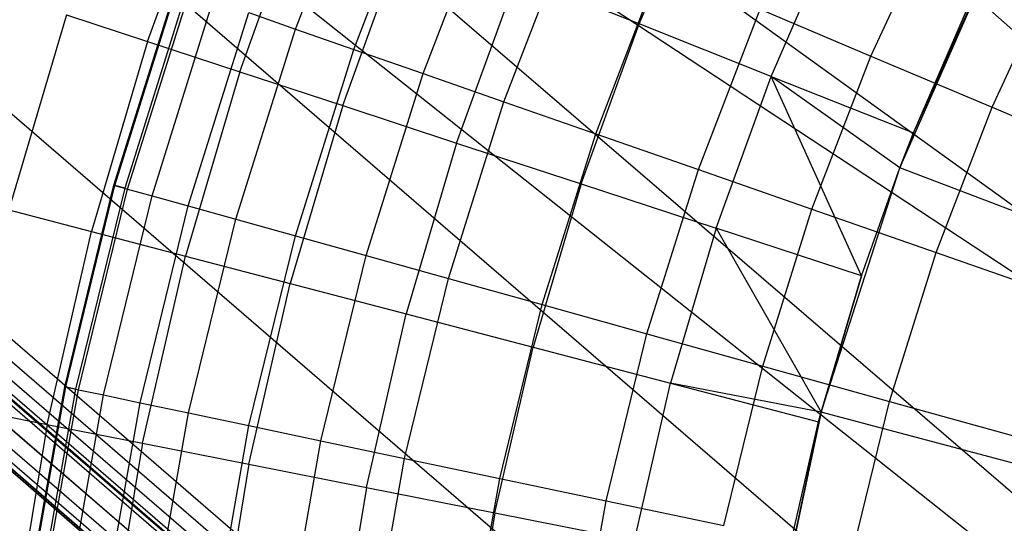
# Model space of a CAD drawing. Extents: x -390 to 397, y -401 to 400.
# Tile 21 of 192: x -254.36 to -250.11, y -293.54 to -291.37. Entities that reach past the tile are written whole.
import ezdxf

# ---------------------------------------------------------------- set-up
doc = ezdxf.new("R2010")
doc.units = 0
doc.header["$LTSCALE"] = 25.4
doc.layers.get('0').update_dxf_attribs({"linetype": 'CONTINUOUS'})

# ---------------------------------------------------------------- blocks, each defined once
blk = doc.blocks.new('FOURTY_ROUND_VII_ZWIS_STL')
at = {"color": 0}
for p, q in [((-245.4487, -295.511, -935.5325), (-257.8865, -284.5151, -935.584)), ((-245.4487, -295.511, -935.5325), (-257.8865, -284.5151, -935.584)), ((-245.4487, -295.511, -933.9243), (-259.0013, -285.7451, -933.034)), ((-259.0013, -285.7451, -933.034), (-245.2314, -297.5787, -933.0738)), ((-245.4487, -295.511, -933.9243), (-259.0013, -285.7451, -933.034)), ((-259.0013, -285.7451, -933.034), (-245.2314, -297.5787, -933.0738)), ((-245.4487, -295.511, -935.5325), (-259.4778, -286.2708, -934.3766)), ((-259.4778, -286.2708, -934.3766), (-245.1134, -298.6617, -934.3766)), ((-259.4778, -286.2708, -934.3766), (-245.1134, -298.6617, -934.3766)), ((-259.4778, -286.2708, -934.3766), (-245.2314, -297.5787, -934.8701)), ((-259.4778, -286.2708, -934.3766), (-245.2314, -297.5787, -934.8701)), ((-245.4487, -295.511, -935.5325), (-259.4778, -286.2708, -934.3766)), ((-260.049, -286.9011, -931.3491), (-245.653, -299.3192, -931.3491)), ((-260.049, -286.9011, -931.3491), (-245.653, -299.3192, -931.3491)), ((-246.1208, -299.8891, -929), (-260.5442, -287.4474, -929)), ((-246.1208, -299.8891, -929), (-260.5442, -287.4474, -929)), ((-260.5921, -287.5002, -929.0132), (-246.166, -299.9442, -929.0132)), ((-260.5921, -287.5002, -929.0132), (-246.166, -299.9442, -929.0132)), ((-260.6337, -287.5461, -929.0509), (-246.2053, -299.9921, -929.0509)), ((-260.6337, -287.5461, -929.0509), (-246.2053, -299.9921, -929.0509)), ((-246.2578, -300.056, -902), (-260.6892, -287.6074, -902)), ((-246.2578, -300.056, -902), (-260.6892, -287.6074, -902)), ((-246.2578, -300.056, -927.5), (-260.6892, -287.6074, -927.5)), ((-246.2578, -300.056, -927.5), (-260.6892, -287.6074, -927.5)), ((-246.2578, -300.056, -900.5), (-260.6892, -287.6074, -900.5)), ((-246.2578, -300.056, -900.5), (-260.6892, -287.6074, -900.5)), ((-246.2578, -300.056, -895.5), (-260.6892, -287.6074, -895.5)), ((-246.2578, -300.056, -895.5), (-260.6892, -287.6074, -895.5)), ((-260.6777, -287.5947, -929.1777), (-246.2469, -300.0428, -929.1777)), ((-260.6777, -287.5947, -929.1777), (-246.2469, -300.0428, -929.1777)), ((-260.6743, -287.5909, -929.25), (-246.2436, -300.0388, -929.25)), ((-260.6743, -287.5909, -929.25), (-246.2436, -300.0388, -929.25)), ((-260.6635, -287.5791, -929.1082), (-246.2335, -300.0265, -929.1082)), ((-260.6635, -287.5791, -929.1082), (-246.2335, -300.0265, -929.1082)), ((-260.7407, -287.6642, -932.4962), (-246.3064, -300.1153, -932.4962)), ((-260.7407, -287.6642, -932.4962), (-246.3064, -300.1153, -932.4962)), ((-260.7406, -287.6641, -902.0152), (-246.3063, -300.1152, -902.0152)), ((-260.7406, -287.6641, -902.0152), (-246.3063, -300.1152, -902.0152)), ((-260.7406, -287.6641, -927.4848), (-246.3063, -300.1152, -927.4848)), ((-260.7406, -287.6641, -927.4848), (-246.3063, -300.1152, -927.4848)), ((-260.7406, -287.6641, -900.4848), (-246.3063, -300.1152, -900.4848)), ((-260.7406, -287.6641, -900.4848), (-246.3063, -300.1152, -900.4848)), ((-260.7406, -287.6641, -895.5152), (-246.3063, -300.1152, -895.5152)), ((-260.7406, -287.6641, -895.5152), (-246.3063, -300.1152, -895.5152)), ((-247.3553, -299.4114, -902.2), (-260.8133, -287.7443, -902.1235)), ((-260.8133, -287.7443, -902.1235), (-246.375, -300.1989, -902.1235)), ((-247.3553, -299.4114, -902.2), (-260.8133, -287.7443, -902.1235)), ((-260.8133, -287.7443, -902.1235), (-246.375, -300.1989, -902.1235)), ((-260.8133, -287.7443, -927.3765), (-246.375, -300.1989, -927.3765)), ((-260.8133, -287.7443, -927.3765), (-246.375, -300.1989, -927.3765)), ((-260.8133, -287.7443, -927.3765), (-247.3553, -299.4114, -927.3)), ((-260.8133, -287.7443, -927.3765), (-247.3553, -299.4114, -927.3)), ((-260.8133, -287.7443, -900.3765), (-246.375, -300.1989, -900.3765)), ((-260.8133, -287.7443, -900.3765), (-246.375, -300.1989, -900.3765)), ((-260.8133, -287.7443, -900.3765), (-247.3553, -299.4114, -900.3)), ((-260.8133, -287.7443, -900.3765), (-247.3553, -299.4114, -900.3)), ((-247.3553, -299.4114, -895.7), (-260.8133, -287.7443, -895.6235)), ((-260.8133, -287.7443, -895.6235), (-246.375, -300.1989, -895.6235)), ((-247.3553, -299.4114, -895.7), (-260.8133, -287.7443, -895.6235)), ((-260.8133, -287.7443, -895.6235), (-246.375, -300.1989, -895.6235)), ((-260.7842, -287.7122, -902.0586), (-246.3475, -300.1653, -902.0586)), ((-260.7842, -287.7122, -902.0586), (-246.3475, -300.1653, -902.0586)), ((-260.7842, -287.7122, -927.4414), (-246.3475, -300.1653, -927.4414)), ((-260.7842, -287.7122, -927.4414), (-246.3475, -300.1653, -927.4414)), ((-260.7842, -287.7122, -900.4414), (-246.3475, -300.1653, -900.4414)), ((-260.7842, -287.7122, -900.4414), (-246.3475, -300.1653, -900.4414)), ((-260.7842, -287.7122, -895.5586), (-246.3475, -300.1653, -895.5586)), ((-260.7842, -287.7122, -895.5586), (-246.3475, -300.1653, -895.5586)), ((-247.3553, -299.4114, -902.2), (-260.8235, -287.7556, -902.2)), ((-247.3553, -299.4114, -902.2), (-260.8235, -287.7556, -902.2)), ((-247.3553, -299.4114, -927.3), (-260.8235, -287.7556, -927.3)), ((-247.3553, -299.4114, -927.3), (-260.8235, -287.7556, -927.3)), ((-260.8235, -287.7556, -895.7), (-247.3553, -299.4114, -895.7)), ((-247.3553, -299.4114, -900.3), (-260.8235, -287.7556, -900.3)), ((-247.3553, -299.4114, -900.3), (-260.8235, -287.7556, -900.3)), ((-260.8235, -287.7556, -895.7), (-247.3553, -299.4114, -895.7)), ((-253.1699, -291.4137, -982.827), (-252.8609, -290.6121, -982.827)), ((-253.1699, -291.4137, -982.827), (-252.8609, -290.6121, -982.827)), ((-253.8081, -291.4676, -978.3286), (-253.5175, -290.6654, -978.3286)), ((-253.8081, -291.4676, -978.3286), (-253.5175, -290.6654, -978.3286)), ((-252.919, -291.5013, -981.4009), (-252.6161, -290.7155, -981.4009)), ((-252.919, -291.5013, -981.4009), (-252.6161, -290.7155, -981.4009)), ((-251.689, -291.3918, -972.7912), (-251.3977, -290.7189, -972.7912)), ((-251.689, -291.3918, -972.7912), (-251.3977, -290.7189, -972.7912)), ((-253.4109, -291.598, -976.919), (-253.1289, -290.8198, -976.919)), ((-253.4109, -291.598, -976.919), (-253.1289, -290.8198, -976.919)), ((-252.6195, -291.6058, -979.9853), (-252.324, -290.8391, -979.9853)), ((-252.6195, -291.6058, -979.9853), (-252.324, -290.8391, -979.9853)), ((-250.6894, -291.53, -974.4657), (-250.3929, -290.887, -974.4657)), ((-250.6894, -291.53, -974.4657), (-250.3929, -290.887, -974.4657)), ((-252.9666, -291.7438, -975.5251), (-252.6943, -290.9924, -975.5251)), ((-252.9666, -291.7438, -975.5251), (-252.6943, -290.9924, -975.5251)), ((-252.2717, -291.7272, -978.5822), (-251.9847, -290.9825, -978.5822)), ((-252.2717, -291.7272, -978.5822), (-251.9847, -290.9825, -978.5822)), ((-251.1197, -291.618, -971.4547), (-250.8431, -290.9794, -971.4547)), ((-251.1197, -291.618, -971.4547), (-250.8431, -290.9794, -971.4547)), ((-250.5651, -292.0117, -957), (-250.1192, -290.9987, -957)), ((-250.5651, -292.0117, -957), (-250.1192, -290.9987, -957)), ((-250.5067, -291.8615, -970.1406), (-250.1192, -290.9987, -957)), ((-250.5067, -291.8615, -970.1406), (-250.1192, -290.9987, -957)), ((-250.167, -291.7508, -973.1305), (-249.8858, -291.1409, -973.1305)), ((-250.167, -291.7508, -973.1305), (-249.8858, -291.1409, -973.1305)), ((-252.4757, -291.905, -974.1486), (-252.2141, -291.1832, -974.1486)), ((-252.4757, -291.905, -974.1486), (-252.2141, -291.1832, -974.1486)), ((-251.689, -291.3918, -972.7912), (-252.2141, -291.1832, -974.1486)), ((-251.689, -291.3918, -972.7912), (-252.2141, -291.1832, -974.1486)), ((-251.8762, -291.8653, -977.1933), (-251.5988, -291.1456, -977.1933)), ((-251.8762, -291.8653, -977.1933), (-251.5988, -291.1456, -977.1933)), ((-253.953, -292.0869, -990.0501), (-253.6856, -291.2337, -990.0501)), ((-253.953, -292.0869, -990.0501), (-253.6856, -291.2337, -990.0501)), ((-253.9489, -292.0881, -988.5995), (-253.6815, -291.2351, -988.5995)), ((-253.9489, -292.0881, -988.5995), (-253.6815, -291.2351, -988.5995)), ((-253.6401, -291.2496, -991.5), (-253.9066, -292.0999, -991.5)), ((-253.6401, -291.2496, -991.5), (-253.9066, -292.0999, -991.5)), ((-253.8941, -292.1034, -987.15), (-253.6278, -291.2539, -987.15)), ((-253.8941, -292.1034, -987.15), (-253.6278, -291.2539, -987.15)), ((-250.5067, -291.8615, -970.1406), (-250.2462, -291.2598, -970.1406)), ((-250.5067, -291.8615, -970.1406), (-250.2462, -291.2598, -970.1406)), ((-253.7887, -292.1327, -985.7034), (-253.5245, -291.2899, -985.7034)), ((-253.7887, -292.1327, -985.7034), (-253.5245, -291.2899, -985.7034)), ((-254.1578, -291.3529, -979.7521), (-254.4054, -292.1928, -979.7521)), ((-254.1578, -291.3529, -979.7521), (-254.4054, -292.1928, -979.7521)), ((-254.1578, -291.3529, -979.7521), (-253.8081, -291.4676, -978.3286)), ((-254.1578, -291.3529, -979.7521), (-253.8081, -291.4676, -978.3286)), ((-253.6329, -292.1761, -984.2618), (-253.3718, -291.3432, -984.2618)), ((-253.6329, -292.1761, -984.2618), (-253.3718, -291.3432, -984.2618)), ((-253.3718, -291.3432, -984.2618), (-253.1699, -291.4137, -982.827)), ((-253.3718, -291.3432, -984.2618), (-253.1699, -291.4137, -982.827)), ((-251.4334, -292.0198, -975.8206), (-251.1669, -291.3282, -975.8206)), ((-251.4334, -292.0198, -975.8206), (-251.1669, -291.3282, -975.8206)), ((-251.1669, -291.3282, -975.8206), (-250.6894, -291.53, -974.4657)), ((-251.1669, -291.3282, -975.8206), (-250.6894, -291.53, -974.4657)), ((-251.9388, -292.0812, -972.7912), (-251.689, -291.3918, -972.7912)), ((-251.9388, -292.0812, -972.7912), (-251.689, -291.3918, -972.7912)), ((-251.1197, -291.618, -971.4547), (-251.689, -291.3918, -972.7912)), ((-251.1197, -291.618, -971.4547), (-251.689, -291.3918, -972.7912)), ((-253.4268, -292.2335, -982.827), (-253.1699, -291.4137, -982.827)), ((-253.4268, -292.2335, -982.827), (-253.1699, -291.4137, -982.827)), ((-253.1699, -291.4137, -982.827), (-252.919, -291.5013, -981.4009)), ((-253.1699, -291.4137, -982.827), (-252.919, -291.5013, -981.4009)), ((-253.8081, -291.4676, -978.3286), (-254.0494, -292.2861, -978.3286)), ((-253.8081, -291.4676, -978.3286), (-254.0494, -292.2861, -978.3286)), ((-253.8081, -291.4676, -978.3286), (-253.4109, -291.598, -976.919)), ((-253.8081, -291.4676, -978.3286), (-253.4109, -291.598, -976.919)), ((-253.1709, -292.3048, -981.4009), (-252.919, -291.5013, -981.4009)), ((-253.1709, -292.3048, -981.4009), (-252.919, -291.5013, -981.4009)), ((-252.919, -291.5013, -981.4009), (-252.6195, -291.6058, -979.9853)), ((-252.919, -291.5013, -981.4009), (-252.6195, -291.6058, -979.9853)), ((-250.944, -292.1906, -974.4657), (-250.6894, -291.53, -974.4657)), ((-250.944, -292.1906, -974.4657), (-250.6894, -291.53, -974.4657)), ((-250.6894, -291.53, -974.4657), (-250.167, -291.7508, -973.1305)), ((-250.6894, -291.53, -974.4657), (-250.167, -291.7508, -973.1305)), ((-253.4109, -291.598, -976.919), (-253.6449, -292.392, -976.919)), ((-253.4109, -291.598, -976.919), (-253.6449, -292.392, -976.919)), ((-253.4109, -291.598, -976.919), (-252.9666, -291.7438, -975.5251)), ((-253.4109, -291.598, -976.919), (-252.9666, -291.7438, -975.5251)), ((-252.8653, -292.39, -979.9853), (-252.6195, -291.6058, -979.9853)), ((-252.8653, -292.39, -979.9853), (-252.6195, -291.6058, -979.9853)), ((-252.6195, -291.6058, -979.9853), (-252.2717, -291.7272, -978.5822)), ((-252.6195, -291.6058, -979.9853), (-252.2717, -291.7272, -978.5822)), ((-251.3567, -292.2722, -971.4547), (-251.1197, -291.618, -971.4547)), ((-251.3567, -292.2722, -971.4547), (-251.1197, -291.618, -971.4547)), ((-251.1197, -291.618, -971.4547), (-250.5067, -291.8615, -970.1406)), ((-250.7301, -292.4779, -970.1406), (-251.1197, -291.618, -971.4547)), ((-250.7301, -292.4779, -970.1406), (-251.1197, -291.618, -971.4547)), ((-250.5651, -292.0117, -970.1406), (-251.1197, -291.618, -971.4547)), ((-250.5651, -292.0117, -970.1406), (-251.1197, -291.618, -971.4547)), ((-251.1197, -291.618, -971.4547), (-250.5067, -291.8615, -970.1406)), ((-252.5105, -292.4888, -978.5822), (-252.2717, -291.7272, -978.5822)), ((-252.5105, -292.4888, -978.5822), (-252.2717, -291.7272, -978.5822)), ((-252.2717, -291.7272, -978.5822), (-251.8762, -291.8653, -977.1933)), ((-252.2717, -291.7272, -978.5822), (-251.8762, -291.8653, -977.1933)), ((-252.9666, -291.7438, -975.5251), (-253.1925, -292.5105, -975.5251)), ((-252.9666, -291.7438, -975.5251), (-253.1925, -292.5105, -975.5251)), ((-252.9666, -291.7438, -975.5251), (-252.4757, -291.905, -974.1486)), ((-252.9666, -291.7438, -975.5251), (-252.4757, -291.905, -974.1486)), ((-250.4085, -292.3775, -973.1305), (-250.167, -291.7508, -973.1305)), ((-250.4085, -292.3775, -973.1305), (-250.167, -291.7508, -973.1305)), ((-250.167, -291.7508, -973.1305), (-249.6003, -291.9904, -971.8167)), ((-250.167, -291.7508, -973.1305), (-249.6003, -291.9904, -971.8167)), ((-250.5651, -292.0117, -970.1406), (-250.5067, -291.8615, -970.1406)), ((-250.5067, -291.8615, -970.1406), (-250.5651, -292.0117, -957)), ((-250.5651, -292.0117, -970.1406), (-250.5067, -291.8615, -970.1406)), ((-250.5067, -291.8615, -970.1406), (-250.5651, -292.0117, -957)), ((-252.4757, -291.905, -974.1486), (-252.6927, -292.6414, -974.1486)), ((-252.4757, -291.905, -974.1486), (-252.6927, -292.6414, -974.1486)), ((-252.4757, -291.905, -974.1486), (-251.9388, -292.0812, -972.7912)), ((-252.4757, -291.905, -974.1486), (-251.9388, -292.0812, -972.7912)), ((-252.1069, -292.6012, -977.1933), (-251.8762, -291.8653, -977.1933)), ((-252.1069, -292.6012, -977.1933), (-251.8762, -291.8653, -977.1933)), ((-251.8762, -291.8653, -977.1933), (-251.4334, -292.0198, -975.8206)), ((-251.8762, -291.8653, -977.1933), (-251.4334, -292.0198, -975.8206)), ((-251.6552, -292.7271, -975.8206), (-251.4334, -292.0198, -975.8206)), ((-251.6552, -292.7271, -975.8206), (-251.4334, -292.0198, -975.8206)), ((-251.4334, -292.0198, -975.8206), (-250.944, -292.1906, -974.4657)), ((-251.4334, -292.0198, -975.8206), (-250.944, -292.1906, -974.4657)), ((-250.9045, -293.0652, -957), (-250.5651, -292.0117, -957)), ((-250.9045, -293.0652, -957), (-250.5651, -292.0117, -957)), ((-250.7301, -292.4779, -970.1406), (-250.5651, -292.0117, -970.1406)), ((-250.7301, -292.4779, -970.1406), (-250.5651, -292.0117, -970.1406)), ((-250.7301, -292.4779, -970.1406), (-250.5651, -292.0117, -957)), ((-250.7301, -292.4779, -970.1406), (-250.5651, -292.0117, -957)), ((-250.5651, -292.0117, -970.1406), (-250.5651, -292.0117, -957)), ((-250.5651, -292.0117, -970.1406), (-250.5651, -292.0117, -957)), ((-247.5271, -293.1662, -952), (-250.5651, -292.0117, -957)), ((-247.5271, -293.1662, -952), (-250.5651, -292.0117, -957)), ((-254.1653, -292.9555, -990.0501), (-253.953, -292.0869, -990.0501)), ((-254.1653, -292.9555, -990.0501), (-253.953, -292.0869, -990.0501)), ((-254.161, -292.9564, -988.5995), (-253.9489, -292.0881, -988.5995)), ((-254.161, -292.9564, -988.5995), (-253.9489, -292.0881, -988.5995)), ((-253.9066, -292.0999, -991.5), (-254.1181, -292.9655, -991.5)), ((-253.9066, -292.0999, -991.5), (-254.1181, -292.9655, -991.5)), ((-254.1054, -292.9681, -987.15), (-253.8941, -292.1034, -987.15)), ((-254.1054, -292.9681, -987.15), (-253.8941, -292.1034, -987.15)), ((-253.953, -292.0869, -990.0501), (-253.9489, -292.0881, -988.5995)), ((-253.953, -292.0869, -990.0501), (-253.9489, -292.0881, -988.5995)), ((-253.9066, -292.0999, -991.5), (-253.953, -292.0869, -990.0501)), ((-253.9066, -292.0999, -991.5), (-253.953, -292.0869, -990.0501)), ((-253.9489, -292.0881, -988.5995), (-253.8941, -292.1034, -987.15)), ((-253.9489, -292.0881, -988.5995), (-253.8941, -292.1034, -987.15)), ((-253.8941, -292.1034, -987.15), (-253.7887, -292.1327, -985.7034)), ((-253.8941, -292.1034, -987.15), (-253.7887, -292.1327, -985.7034)), ((-251.9388, -292.0812, -972.7912), (-252.1461, -292.7845, -972.7912)), ((-251.9388, -292.0812, -972.7912), (-252.1461, -292.7845, -972.7912)), ((-251.9388, -292.0812, -972.7912), (-251.3567, -292.2722, -971.4547)), ((-251.9388, -292.0812, -972.7912), (-251.3567, -292.2722, -971.4547)), ((-253.9983, -292.9907, -985.7034), (-253.7887, -292.1327, -985.7034)), ((-253.9983, -292.9907, -985.7034), (-253.7887, -292.1327, -985.7034)), ((-253.7887, -292.1327, -985.7034), (-253.6329, -292.1761, -984.2618)), ((-253.7887, -292.1327, -985.7034), (-253.6329, -292.1761, -984.2618)), ((-254.4054, -292.1928, -979.7521), (-254.0494, -292.2861, -978.3286)), ((-254.4054, -292.1928, -979.7521), (-254.0494, -292.2861, -978.3286)), ((-253.8401, -293.024, -984.2618), (-253.6329, -292.1761, -984.2618)), ((-253.8401, -293.024, -984.2618), (-253.6329, -292.1761, -984.2618)), ((-253.6329, -292.1761, -984.2618), (-253.4268, -292.2335, -982.827)), ((-253.6329, -292.1761, -984.2618), (-253.4268, -292.2335, -982.827)), ((-251.1558, -292.8662, -974.4657), (-250.944, -292.1906, -974.4657)), ((-251.1558, -292.8662, -974.4657), (-250.944, -292.1906, -974.4657)), ((-250.944, -292.1906, -974.4657), (-250.4085, -292.3775, -973.1305)), ((-250.944, -292.1906, -974.4657), (-250.4085, -292.3775, -973.1305)), ((-253.6308, -293.0681, -982.827), (-253.4268, -292.2335, -982.827)), ((-253.6308, -293.0681, -982.827), (-253.4268, -292.2335, -982.827)), ((-253.4268, -292.2335, -982.827), (-253.1709, -292.3048, -981.4009)), ((-253.4268, -292.2335, -982.827), (-253.1709, -292.3048, -981.4009)), ((-254.2403, -293.1177, -978.3286), (-254.0494, -292.2861, -978.3286)), ((-254.2403, -293.1177, -978.3286), (-254.0494, -292.2861, -978.3286)), ((-254.0494, -292.2861, -978.3286), (-253.6449, -292.392, -976.919)), ((-254.0494, -292.2861, -978.3286), (-253.6449, -292.392, -976.919)), ((-251.3567, -292.2722, -971.4547), (-251.5535, -292.9397, -971.4547)), ((-251.3567, -292.2722, -971.4547), (-251.5535, -292.9397, -971.4547)), ((-250.7301, -292.4779, -970.1406), (-251.3567, -292.2722, -971.4547)), ((-251.3567, -292.2722, -971.4547), (-250.9045, -293.0652, -970.1406)), ((-250.7301, -292.4779, -970.1406), (-251.3567, -292.2722, -971.4547)), ((-251.3567, -292.2722, -971.4547), (-250.9045, -293.0652, -970.1406)), ((-253.3708, -293.1229, -981.4009), (-253.1709, -292.3048, -981.4009)), ((-253.3708, -293.1229, -981.4009), (-253.1709, -292.3048, -981.4009)), ((-253.1709, -292.3048, -981.4009), (-252.8653, -292.39, -979.9853)), ((-253.1709, -292.3048, -981.4009), (-252.8653, -292.39, -979.9853)), ((-253.8301, -293.1988, -976.919), (-253.6449, -292.392, -976.919)), ((-253.8301, -293.1988, -976.919), (-253.6449, -292.392, -976.919)), ((-253.6449, -292.392, -976.919), (-253.1925, -292.5105, -975.5251)), ((-253.6449, -292.392, -976.919), (-253.1925, -292.5105, -975.5251)), ((-253.0603, -293.1882, -979.9853), (-252.8653, -292.39, -979.9853)), ((-253.0603, -293.1882, -979.9853), (-252.8653, -292.39, -979.9853)), ((-252.8653, -292.39, -979.9853), (-252.5105, -292.4888, -978.5822)), ((-252.8653, -292.39, -979.9853), (-252.5105, -292.4888, -978.5822)), ((-250.6094, -293.0184, -973.1305), (-250.4085, -292.3775, -973.1305)), ((-250.6094, -293.0184, -973.1305), (-250.4085, -292.3775, -973.1305)), ((-250.4085, -292.3775, -973.1305), (-249.8277, -292.5803, -971.8167)), ((-250.4085, -292.3775, -973.1305), (-249.8277, -292.5803, -971.8167)), ((-252.6999, -293.2642, -978.5822), (-252.5105, -292.4888, -978.5822)), ((-252.6999, -293.2642, -978.5822), (-252.5105, -292.4888, -978.5822)), ((-252.5105, -292.4888, -978.5822), (-252.1069, -292.6012, -977.1933)), ((-252.5105, -292.4888, -978.5822), (-252.1069, -292.6012, -977.1933)), ((-250.9045, -293.0652, -970.1406), (-250.7301, -292.4779, -970.1406)), ((-250.7301, -292.4779, -970.1406), (-250.9045, -293.0652, -957)), ((-250.7301, -292.4779, -970.1406), (-250.9045, -293.0652, -957)), ((-250.9045, -293.0652, -970.1406), (-250.7301, -292.4779, -970.1406)), ((-253.3713, -293.2895, -975.5251), (-253.1925, -292.5105, -975.5251)), ((-253.3713, -293.2895, -975.5251), (-253.1925, -292.5105, -975.5251)), ((-253.1925, -292.5105, -975.5251), (-252.6927, -292.6414, -974.1486)), ((-253.1925, -292.5105, -975.5251), (-252.6927, -292.6414, -974.1486)), ((-252.29, -293.3505, -977.1933), (-252.1069, -292.6012, -977.1933)), ((-252.29, -293.3505, -977.1933), (-252.1069, -292.6012, -977.1933)), ((-252.1069, -292.6012, -977.1933), (-251.6552, -292.7271, -975.8206)), ((-252.1069, -292.6012, -977.1933), (-251.6552, -292.7271, -975.8206)), ((-252.8645, -293.3896, -974.1486), (-252.6927, -292.6414, -974.1486)), ((-252.8645, -293.3896, -974.1486), (-252.6927, -292.6414, -974.1486)), ((-252.6927, -292.6414, -974.1486), (-252.1461, -292.7845, -972.7912)), ((-252.6927, -292.6414, -974.1486), (-252.1461, -292.7845, -972.7912)), ((-251.8311, -293.4471, -975.8206), (-251.6552, -292.7271, -975.8206)), ((-251.8311, -293.4471, -975.8206), (-251.6552, -292.7271, -975.8206)), ((-251.6552, -292.7271, -975.8206), (-251.1558, -292.8662, -974.4657)), ((-251.6552, -292.7271, -975.8206), (-251.1558, -292.8662, -974.4657)), ((-252.3102, -293.4992, -972.7912), (-252.1461, -292.7845, -972.7912)), ((-252.3102, -293.4992, -972.7912), (-252.1461, -292.7845, -972.7912)), ((-252.1461, -292.7845, -972.7912), (-251.5535, -292.9397, -971.4547)), ((-252.1461, -292.7845, -972.7912), (-251.5535, -292.9397, -971.4547)), ((-251.3238, -293.554, -974.4657), (-251.1558, -292.8662, -974.4657)), ((-251.3238, -293.554, -974.4657), (-251.1558, -292.8662, -974.4657)), ((-251.1558, -292.8662, -974.4657), (-250.6094, -293.0184, -973.1305)), ((-251.1558, -292.8662, -974.4657), (-250.6094, -293.0184, -973.1305)), ((-254.3214, -293.8359, -990.0501), (-254.1653, -292.9555, -990.0501)), ((-254.3214, -293.8359, -990.0501), (-254.1653, -292.9555, -990.0501)), ((-254.3171, -293.8365, -988.5995), (-254.161, -292.9564, -988.5995)), ((-254.3171, -293.8365, -988.5995), (-254.161, -292.9564, -988.5995)), ((-254.1181, -292.9655, -991.5), (-254.2737, -293.8428, -991.5)), ((-254.1181, -292.9655, -991.5), (-254.2737, -293.8428, -991.5)), ((-254.1653, -292.9555, -990.0501), (-254.161, -292.9564, -988.5995)), ((-254.1653, -292.9555, -990.0501), (-254.161, -292.9564, -988.5995)), ((-254.1181, -292.9655, -991.5), (-254.1653, -292.9555, -990.0501)), ((-254.1181, -292.9655, -991.5), (-254.1653, -292.9555, -990.0501)), ((-254.161, -292.9564, -988.5995), (-254.1054, -292.9681, -987.15)), ((-254.161, -292.9564, -988.5995), (-254.1054, -292.9681, -987.15)), ((-251.7092, -293.618, -971.4547), (-251.5535, -292.9397, -971.4547)), ((-251.7092, -293.618, -971.4547), (-251.5535, -292.9397, -971.4547)), ((-250.9045, -293.0652, -970.1406), (-251.5535, -292.9397, -971.4547)), ((-251.5535, -292.9397, -971.4547), (-250.9155, -293.1068, -970.1406)), ((-250.9045, -293.0652, -970.1406), (-251.5535, -292.9397, -971.4547)), ((-251.5535, -292.9397, -971.4547), (-250.9155, -293.1068, -970.1406)), ((-254.2608, -293.8447, -987.15), (-254.1054, -292.9681, -987.15)), ((-254.2608, -293.8447, -987.15), (-254.1054, -292.9681, -987.15)), ((-254.1526, -293.8603, -985.7034), (-253.9983, -292.9907, -985.7034)), ((-254.1526, -293.8603, -985.7034), (-253.9983, -292.9907, -985.7034)), ((-254.1054, -292.9681, -987.15), (-253.9983, -292.9907, -985.7034)), ((-254.1054, -292.9681, -987.15), (-253.9983, -292.9907, -985.7034)), ((-253.9983, -292.9907, -985.7034), (-253.8401, -293.024, -984.2618)), ((-253.9983, -292.9907, -985.7034), (-253.8401, -293.024, -984.2618)), ((-254.6013, -293.0464, -979.7521), (-254.2403, -293.1177, -978.3286)), ((-254.6013, -293.0464, -979.7521), (-254.2403, -293.1177, -978.3286)), ((-253.9925, -293.8835, -984.2618), (-253.8401, -293.024, -984.2618)), ((-253.9925, -293.8835, -984.2618), (-253.8401, -293.024, -984.2618)), ((-253.8401, -293.024, -984.2618), (-253.6308, -293.0681, -982.827)), ((-253.8401, -293.024, -984.2618), (-253.6308, -293.0681, -982.827)), ((-250.7688, -293.6709, -973.1305), (-250.6094, -293.0184, -973.1305)), ((-250.7688, -293.6709, -973.1305), (-250.6094, -293.0184, -973.1305)), ((-250.6094, -293.0184, -973.1305), (-250.0168, -293.1835, -971.8167)), ((-250.6094, -293.0184, -973.1305), (-250.0168, -293.1835, -971.8167)), ((-253.7808, -293.914, -982.827), (-253.6308, -293.0681, -982.827)), ((-253.7808, -293.914, -982.827), (-253.6308, -293.0681, -982.827)), ((-253.6308, -293.0681, -982.827), (-253.3708, -293.1229, -981.4009)), ((-253.6308, -293.0681, -982.827), (-253.3708, -293.1229, -981.4009)), ((-250.9045, -293.0652, -970.1406), (-251.1338, -294.148, -957)), ((-251.1338, -294.148, -957), (-250.9045, -293.0652, -957)), ((-250.9045, -293.0652, -970.1406), (-251.1338, -294.148, -957)), ((-251.1338, -294.148, -957), (-250.9045, -293.0652, -957)), ((-250.9155, -293.1068, -970.1406), (-250.9045, -293.0652, -970.1406)), ((-250.9155, -293.1068, -970.1406), (-250.9045, -293.0652, -970.1406)), ((-250.9045, -293.0652, -970.1406), (-250.9045, -293.0652, -957)), ((-250.9045, -293.0652, -970.1406), (-250.9045, -293.0652, -957)), ((-247.7639, -293.9012, -952), (-250.9045, -293.0652, -957)), ((-247.7639, -293.9012, -952), (-250.9045, -293.0652, -957)), ((-254.2403, -293.1177, -978.3286), (-254.3801, -293.9594, -978.3286)), ((-254.2403, -293.1177, -978.3286), (-254.3801, -293.9594, -978.3286)), ((-254.2403, -293.1177, -978.3286), (-253.8301, -293.1988, -976.919)), ((-254.2403, -293.1177, -978.3286), (-253.8301, -293.1988, -976.919)), ((-253.5178, -293.952, -981.4009), (-253.3708, -293.1229, -981.4009)), ((-253.5178, -293.952, -981.4009), (-253.3708, -293.1229, -981.4009)), ((-253.3708, -293.1229, -981.4009), (-253.0603, -293.1882, -979.9853)), ((-253.3708, -293.1229, -981.4009), (-253.0603, -293.1882, -979.9853)), ((-250.9155, -293.1068, -970.1406), (-251.1338, -294.148, -957)), ((-250.9155, -293.1068, -970.1406), (-251.1338, -294.148, -957)), ((-251.0622, -293.7458, -970.1406), (-250.9155, -293.1068, -970.1406)), ((-251.0622, -293.7458, -970.1406), (-250.9155, -293.1068, -970.1406)), ((-253.8301, -293.1988, -976.919), (-253.9658, -294.0153, -976.919)), ((-253.8301, -293.1988, -976.919), (-253.9658, -294.0153, -976.919)), ((-253.8301, -293.1988, -976.919), (-253.3713, -293.2895, -975.5251)), ((-253.8301, -293.1988, -976.919), (-253.3713, -293.2895, -975.5251)), ((-253.2038, -293.9974, -979.9853), (-253.0603, -293.1882, -979.9853)), ((-253.2038, -293.9974, -979.9853), (-253.0603, -293.1882, -979.9853)), ((-253.0603, -293.1882, -979.9853), (-252.6999, -293.2642, -978.5822)), ((-253.0603, -293.1882, -979.9853), (-252.6999, -293.2642, -978.5822)), ((-252.8393, -294.05, -978.5822), (-252.6999, -293.2642, -978.5822)), ((-252.8393, -294.05, -978.5822), (-252.6999, -293.2642, -978.5822)), ((-252.6999, -293.2642, -978.5822), (-252.29, -293.3505, -977.1933)), ((-252.6999, -293.2642, -978.5822), (-252.29, -293.3505, -977.1933)), ((-253.3713, -293.2895, -975.5251), (-253.5023, -294.0779, -975.5251)), ((-253.3713, -293.2895, -975.5251), (-253.5023, -294.0779, -975.5251)), ((-253.3713, -293.2895, -975.5251), (-252.8645, -293.3896, -974.1486)), ((-253.3713, -293.2895, -975.5251), (-252.8645, -293.3896, -974.1486)), ((-252.8645, -293.3896, -974.1486), (-252.9903, -294.147, -974.1486)), ((-252.8645, -293.3896, -974.1486), (-252.9903, -294.147, -974.1486)), ((-252.8645, -293.3896, -974.1486), (-252.3102, -293.4992, -972.7912)), ((-252.8645, -293.3896, -974.1486), (-252.3102, -293.4992, -972.7912)), ((-252.4247, -294.1099, -977.1933), (-252.29, -293.3505, -977.1933)), ((-252.4247, -294.1099, -977.1933), (-252.29, -293.3505, -977.1933)), ((-252.29, -293.3505, -977.1933), (-251.8311, -293.4471, -975.8206)), ((-252.29, -293.3505, -977.1933), (-251.8311, -293.4471, -975.8206)), ((-251.9605, -294.177, -975.8206), (-251.8311, -293.4471, -975.8206)), ((-251.9605, -294.177, -975.8206), (-251.8311, -293.4471, -975.8206)), ((-251.8311, -293.4471, -975.8206), (-251.3238, -293.554, -974.4657)), ((-251.8311, -293.4471, -975.8206), (-251.3238, -293.554, -974.4657)), ((-252.3102, -293.4992, -972.7912), (-252.4304, -294.2225, -972.7912)), ((-252.3102, -293.4992, -972.7912), (-252.4304, -294.2225, -972.7912)), ((-252.3102, -293.4992, -972.7912), (-251.7092, -293.618, -971.4547)), ((-252.3102, -293.4992, -972.7912), (-251.7092, -293.618, -971.4547))]:
    blk.add_line(p, q, dxfattribs=at)

msp = doc.modelspace()

# ---------------------------------------------------------------- block references
at = {"color": 250}
msp.add_blockref('FOURTY_ROUND_VII_ZWIS_STL', (0, 0), dxfattribs=at)

doc.saveas('drawing.dxf')
